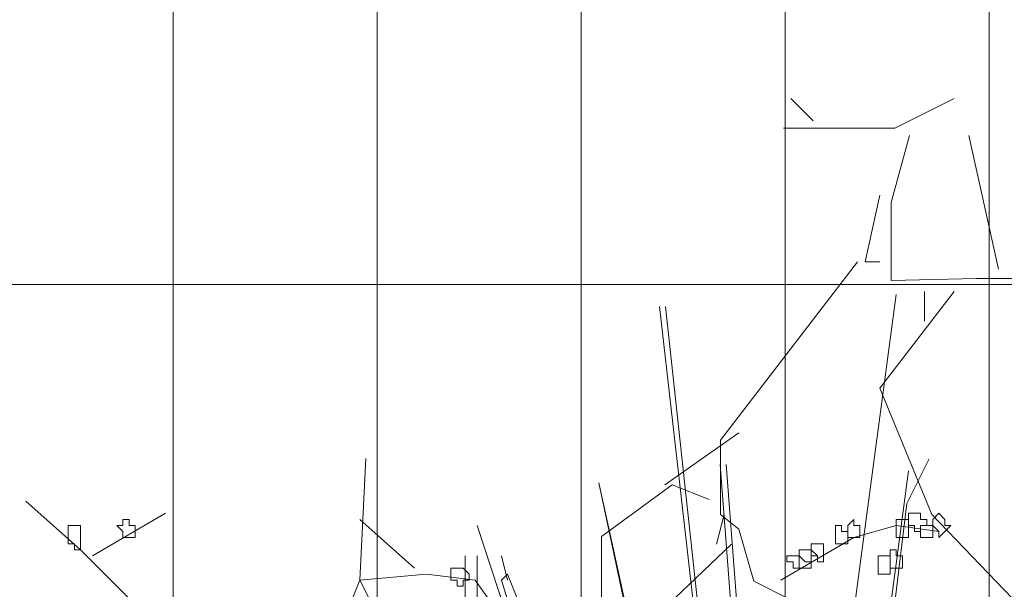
# Model space of a CAD drawing. Header units: millimetres. Extents: x 14400 to 93787, y -21104 to 39413.
# Tile 55 of 256: x 23471 to 23498, y 9771 to 9786. Entities that reach past the tile are written whole.
import ezdxf

# ---------------------------------------------------------------- set-up
doc = ezdxf.new("R2010")
doc.units = ezdxf.units.MM
doc.layers.add('_MODUS - zielen', color=66, linetype='Continuous', lineweight=9)
doc.layers.add('Hatch', color=4, linetype='Continuous', lineweight=5)

msp = doc.modelspace()

# ---------------------------------------------------------------- hatches: boundary and pattern name
at = {"layer": 'Hatch', "ltscale": 2, "true_color": 0xc7c7c7}
h = msp.add_hatch(dxfattribs=at)
h.set_pattern_fill('GRATE', color=9, scale=7, angle=90)
h.paths.add_polyline_path([(23182.90184, 9824.23322), (23670.94642, 9824.23322), (23670.94642, 9747.23322), (23182.90184, 9747.23322)])

# ---------------------------------------------------------------- linework, layer by layer
at = {"layer": '_MODUS - zielen', "transparency": 33554687}
for points in [[(23496.43577, 9784.07067), (23494.81895, 9783.26212), (23491.78623, 9783.26212)], [(23491.98926, 9784.07067), (23492.59517, 9783.46436)], [(23495.22289, 9783.06002), (23494.71744, 9781.24097), (23494.71744, 9779.1187), (23497.04168, 9779.16919), (23499.06336, 9779.16919), (23503.50987, 9776.99643), (23507.1485, 9776.18776), (23507.75441, 9775.78355)], [(23496.83971, 9783.06002), (23497.64865, 9779.42192)], [(23494.41396, 9781.44294), (23494.01002, 9779.62389), (23494.41396, 9779.62389)], [(23493.80805, 9779.62389), (23490.06896, 9774.77291), (23490.06896, 9772.75163), (23490.57441, 9772.34742), (23490.97835, 9770.93258), (23492.99911, 9769.92193), (23492.99911, 9763.2519), (23490.97835, 9762.03903), (23488.5526, 9764.66675), (23486.83427, 9767.09224), (23486.83427, 9772.14519), (23488.75457, 9773.5603), (23489.76548, 9773.15583)], [(23496.43577, 9778.81548), (23494.41396, 9776.18776), (23495.8288, 9772.75163), (23500.88215, 9767.49644), (23501.08412, 9768.10288)], [(23495.62683, 9778.81548), (23495.62683, 9778.00707)], [(23494.86168, 9778.73768), (23491.05602, 9750.27796), (23491.05602, 9750.27796)], [(23494.86168, 9778.73768), (23491.05602, 9750.27796), (23491.05602, 9750.27796)], [(23488.4086, 9778.40675), (23491.71787, 9749.45065), (23491.71787, 9749.45065)], [(23488.57407, 9778.40675), (23491.71787, 9749.45065), (23491.71787, 9749.45065)], [(23490.57441, 9774.97515), (23488.5526, 9773.5603)], [(23479.75102, 9761.03309), (23478.42731, 9764.50782), (23478.26185, 9766.16246), (23478.75824, 9767.98255), (23479.58555, 9769.30626), (23480.24741, 9770.9609), (23480.41287, 9774.27017)], [(23495.75733, 9774.2595), (23495.15037, 9773.04676), (23494.34249, 9766.37673), (23493.33171, 9762.33416), (23493.93762, 9761.12141), (23493.73565, 9760.31287)], [(23490.06324, 9774.1047), (23491.88334, 9750.27796), (23491.88334, 9750.27796)], [(23490.2287, 9774.1047), (23492.0488, 9750.27796), (23492.0488, 9750.27796)], [(23495.19261, 9773.93924), (23492.0488, 9750.27796), (23492.0488, 9750.27796)], [(23495.19261, 9773.93924), (23492.0488, 9750.27796), (23492.0488, 9750.27796)], [(23486.75397, 9773.60831), (23491.88334, 9750.27796), (23491.88334, 9750.27796)], [(23486.75397, 9773.60831), (23491.71787, 9750.27796), (23491.71787, 9750.27796)], [(23476.27629, 9761.52948), (23476.27629, 9763.84597), (23476.11082, 9765.99699), (23475.61443, 9767.48616), (23475.61443, 9768.97534), (23474.12526, 9770.29904), (23472.63609, 9771.78821), (23471.14692, 9773.11192)], [(23474.95258, 9772.78099), (23472.96702, 9771.62275), (23472.96702, 9771.62275)], [(23481.73658, 9771.29182), (23480.24741, 9772.61553), (23480.24741, 9772.61553)], [(23490.16942, 9772.75163), (23489.96745, 9771.94322)], [(23483.4447, 9772.45007), (23490.72509, 9750.27796), (23490.72509, 9750.27796)], [(23483.4447, 9772.45007), (23490.72509, 9750.27796), (23490.72509, 9750.27796)], [(23496.01992, 9772.2846), (23494.86168, 9772.45007), (23493.70344, 9772.11914), (23491.71787, 9770.9609)], [(23490.37139, 9771.94322), (23488.24912, 9769.92193), (23488.24912, 9765.47516), (23488.75457, 9764.66675)], [(23483.11377, 9771.62275), (23483.11377, 9769.80265), (23483.11377, 9769.80265)], [(23483.4447, 9771.62275), (23483.4447, 9769.63719), (23483.11377, 9769.80265)], [(23484.10655, 9771.62275), (23484.27202, 9770.9609), (23484.27202, 9770.9609)], [(23480.7438, 9769.96812), (23480.24741, 9770.9609), (23482.06751, 9771.12636), (23483.39121, 9770.9609), (23484.21853, 9769.80265), (23485.21131, 9768.31348)], [(23484.10655, 9770.9609), (23484.27202, 9771.12636), (23484.93387, 9769.47173), (23484.60295, 9769.30626)], [(23484.10655, 9770.9609), (23484.60295, 9769.30626), (23484.60295, 9769.30626)]]:
    msp.add_lwpolyline(points, dxfattribs=at)
for points in [[(23473.79433, 9772.61553), (23473.79433, 9772.45007), (23473.62887, 9772.45007), (23473.62887, 9772.45007), (23473.79433, 9772.2846), (23473.79433, 9772.11914), (23473.79433, 9772.11914), (23473.9598, 9772.11914), (23474.12526, 9772.11914), (23474.12526, 9772.2846), (23474.12526, 9772.45007), (23474.12526, 9772.45007), (23473.9598, 9772.45007), (23473.9598, 9772.61553)], [(23493.70344, 9772.61553), (23493.53797, 9772.45007), (23493.53797, 9772.45007), (23493.53797, 9772.2846), (23493.53797, 9772.11914), (23493.70344, 9772.11914), (23493.70344, 9772.11914), (23493.70344, 9772.11914), (23493.8689, 9772.11914), (23493.8689, 9772.2846), (23493.8689, 9772.45007), (23493.8689, 9772.45007), (23493.70344, 9772.45007)], [(23495.02714, 9772.61553), (23494.86168, 9772.61553), (23494.86168, 9772.45007), (23494.86168, 9772.45007), (23494.86168, 9772.2846), (23494.86168, 9772.11914), (23495.02714, 9772.11914), (23495.02714, 9772.11914), (23495.19261, 9772.11914), (23495.19261, 9772.11914), (23495.19261, 9772.11914), (23495.19261, 9772.2846), (23495.19261, 9772.45007), (23495.19261, 9772.45007), (23495.19261, 9772.45007), (23495.19261, 9772.61553)], [(23495.02714, 9772.61553), (23494.86168, 9772.61553), (23494.86168, 9772.45007), (23494.86168, 9772.45007), (23494.86168, 9772.2846), (23494.86168, 9772.11914), (23495.02714, 9772.11914), (23495.02714, 9772.11914), (23495.19261, 9772.11914), (23495.19261, 9772.11914), (23495.19261, 9772.11914), (23495.19261, 9772.2846), (23495.19261, 9772.45007), (23495.19261, 9772.45007), (23495.19261, 9772.45007), (23495.19261, 9772.61553)], [(23495.35807, 9772.78099), (23495.19261, 9772.78099), (23495.19261, 9772.61553), (23495.19261, 9772.45007), (23495.19261, 9772.45007), (23495.35807, 9772.45007), (23495.35807, 9772.2846), (23495.52353, 9772.2846), (23495.52353, 9772.2846), (23495.52353, 9772.45007), (23495.689, 9772.45007), (23495.689, 9772.45007), (23495.689, 9772.61553), (23495.52353, 9772.61553), (23495.52353, 9772.78099), (23495.52353, 9772.78099)], [(23495.35807, 9772.78099), (23495.19261, 9772.78099), (23495.19261, 9772.61553), (23495.19261, 9772.45007), (23495.19261, 9772.45007), (23495.35807, 9772.45007), (23495.35807, 9772.2846), (23495.52353, 9772.2846), (23495.52353, 9772.2846), (23495.52353, 9772.45007), (23495.689, 9772.45007), (23495.689, 9772.45007), (23495.689, 9772.61553), (23495.52353, 9772.61553), (23495.52353, 9772.78099), (23495.52353, 9772.78099)], [(23496.01992, 9772.78099), (23495.85446, 9772.61553), (23495.85446, 9772.45007), (23495.85446, 9772.45007), (23496.01992, 9772.2846), (23496.01992, 9772.2846), (23496.01992, 9772.11914), (23496.18539, 9772.2846), (23496.35085, 9772.45007), (23496.35085, 9772.45007), (23496.18539, 9772.45007), (23496.18539, 9772.61553)], [(23472.30516, 9772.45007), (23472.30516, 9772.2846), (23472.30516, 9772.11914), (23472.30516, 9772.11914), (23472.30516, 9772.11914), (23472.30516, 9771.95368), (23472.47063, 9771.95368), (23472.47063, 9771.78821), (23472.63609, 9771.78821), (23472.63609, 9771.95368), (23472.63609, 9772.11914), (23472.63609, 9772.11914), (23472.63609, 9772.2846), (23472.63609, 9772.2846), (23472.63609, 9772.45007), (23472.47063, 9772.45007)], [(23493.20705, 9772.45007), (23493.20705, 9772.2846), (23493.20705, 9772.11914), (23493.20705, 9772.11914), (23493.20705, 9772.11914), (23493.20705, 9771.95368), (23493.37251, 9771.95368), (23493.37251, 9771.95368), (23493.53797, 9771.95368), (23493.53797, 9772.11914), (23493.53797, 9772.11914), (23493.53797, 9772.2846), (23493.37251, 9772.2846), (23493.37251, 9772.45007), (23493.37251, 9772.45007)], [(23495.52353, 9772.45007), (23495.52353, 9772.45007), (23495.52353, 9772.45007), (23495.52353, 9772.2846), (23495.52353, 9772.2846), (23495.52353, 9772.11914), (23495.52353, 9772.11914), (23495.689, 9772.11914), (23495.85446, 9772.11914), (23495.85446, 9772.11914), (23495.85446, 9772.11914), (23495.85446, 9772.2846), (23495.85446, 9772.45007), (23495.85446, 9772.45007), (23495.85446, 9772.45007), (23495.689, 9772.45007)], [(23492.54519, 9771.95368), (23492.54519, 9771.78821), (23492.54519, 9771.78821), (23492.54519, 9771.78821), (23492.54519, 9771.62275), (23492.54519, 9771.62275), (23492.54519, 9771.62275), (23492.71065, 9771.62275), (23492.71065, 9771.45729), (23492.87612, 9771.45729), (23492.87612, 9771.62275), (23492.87612, 9771.62275), (23492.87612, 9771.62275), (23492.87612, 9771.78821), (23492.87612, 9771.78821), (23492.87612, 9771.78821), (23492.87612, 9771.95368), (23492.71065, 9771.95368)], [(23492.0488, 9771.62275), (23492.0488, 9771.62275), (23491.88334, 9771.62275), (23491.88334, 9771.45729), (23492.0488, 9771.45729), (23492.0488, 9771.29182), (23492.0488, 9771.29182), (23492.21426, 9771.29182), (23492.21426, 9771.29182), (23492.21426, 9771.29182), (23492.21426, 9771.45729), (23492.21426, 9771.62275), (23492.21426, 9771.62275), (23492.21426, 9771.62275)], [(23492.21426, 9771.78821), (23492.21426, 9771.78821), (23492.21426, 9771.62275), (23492.21426, 9771.62275), (23492.21426, 9771.45729), (23492.21426, 9771.29182), (23492.37973, 9771.29182), (23492.54519, 9771.29182), (23492.54519, 9771.45729), (23492.54519, 9771.45729), (23492.54519, 9771.62275), (23492.54519, 9771.62275), (23492.54519, 9771.62275), (23492.54519, 9771.78821), (23492.37973, 9771.78821)], [(23492.37973, 9771.78821), (23492.21426, 9771.78821), (23492.21426, 9771.78821), (23492.21426, 9771.62275), (23492.21426, 9771.62275), (23492.37973, 9771.45729), (23492.54519, 9771.45729), (23492.54519, 9771.45729), (23492.54519, 9771.62275), (23492.71065, 9771.62275), (23492.71065, 9771.62275), (23492.54519, 9771.78821), (23492.54519, 9771.78821), (23492.54519, 9771.78821)], [(23494.36529, 9771.62275), (23494.36529, 9771.45729), (23494.36529, 9771.29182), (23494.36529, 9771.29182), (23494.36529, 9771.12636), (23494.53075, 9771.12636), (23494.69622, 9771.12636), (23494.69622, 9771.29182), (23494.69622, 9771.29182), (23494.69622, 9771.45729), (23494.69622, 9771.62275), (23494.53075, 9771.62275)], [(23494.69622, 9771.78821), (23494.69622, 9771.62275), (23494.69622, 9771.62275), (23494.69622, 9771.45729), (23494.69622, 9771.45729), (23494.69622, 9771.29182), (23494.86168, 9771.29182), (23494.86168, 9771.29182), (23494.86168, 9771.29182), (23495.02714, 9771.29182), (23495.02714, 9771.45729), (23495.02714, 9771.62275), (23495.02714, 9771.62275), (23494.86168, 9771.62275), (23494.86168, 9771.78821)], [(23482.89482, 9771.29182), (23482.89482, 9771.29182), (23482.72936, 9771.29182), (23482.72936, 9771.12636), (23482.72936, 9770.9609), (23482.89482, 9770.9609), (23482.89482, 9770.9609), (23482.89482, 9770.9609), (23482.89482, 9770.79543), (23483.06029, 9770.79543), (23483.06029, 9770.9609), (23483.22575, 9770.9609), (23483.22575, 9770.9609), (23483.22575, 9771.12636), (23483.06029, 9771.29182), (23483.06029, 9771.29182)]]:
    msp.add_lwpolyline(points, close=True, dxfattribs=at)

doc.saveas('drawing.dxf')
